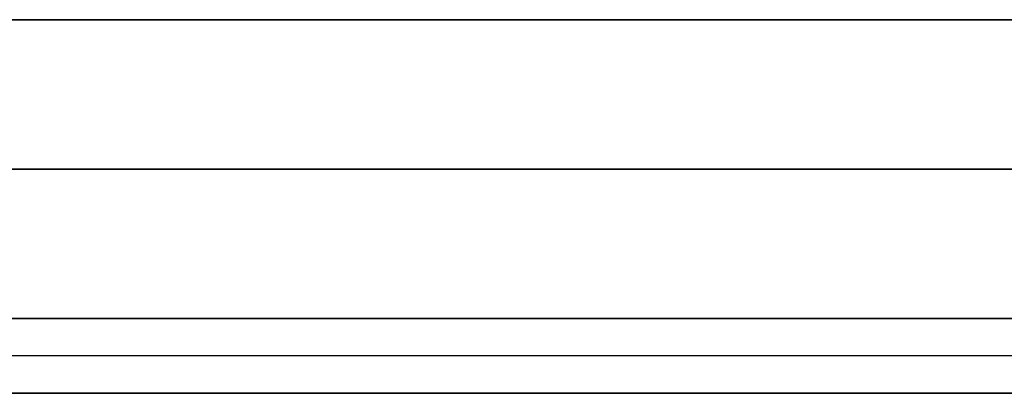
# Model space of a CAD drawing. Header units: millimetres. Extents: x 490 to 915, y -40 to 150.
# Tile 34 of 70: x 543 to 596, y 130 to 150. Entities that reach past the tile are written whole.
import ezdxf

# ---------------------------------------------------------------- set-up
doc = ezdxf.new("R2010")
doc.units = ezdxf.units.MM
doc.layers.add('Volume', color=7, linetype='Continuous', true_color=0x000000)

msp = doc.modelspace()

# ---------------------------------------------------------------- linework, layer by layer
at = {"layer": 'Volume'}
for p, q in [((506.14, 150, 214), (899.14, 150, 214)), ((899.14, 150, 230), (506.14, 150, 230)), ((506.14, 150, 222), (899.14, 150, 222)), ((506.14, 150, 300), (899.14, 150, 300)), ((506.14, 150, 230), (899.14, 150, 230)), ((506.14, 150, 265), (899.14, 150, 265)), ((506.14, 150, 160), (899.14, 150, 160)), ((506.14, 150, 214), (899.14, 150, 214)), ((506.14, 150, 187), (899.14, 150, 187)), ((506.14, 150, -530), (899.14, 150, -530)), ((899.14, 150, -514), (506.14, 150, -514)), ((506.14, 150, -522), (899.14, 150, -522)), ((899.14, 142, 300), (506.14, 142, 300)), ((899.14, 142, 230), (506.14, 142, 230)), ((506.14, 142, 168), (899.14, 142, 168)), ((506.14, 142, 214), (899.14, 142, 214)), ((502.14, 134, 218), (903.14, 134, 218)), ((502.14, 134, -518), (903.14, 134, -518)), ((502.14, 134, -150), (903.14, 134, -150)), ((899.14, 134, 214), (506.14, 134, 214)), ((506.14, 134, 218), (899.14, 134, 218)), ((899.14, 134, 300), (506.14, 134, 300)), ((899.14, 134, 230), (506.14, 134, 230)), ((899.14, 134, 265), (506.14, 134, 265)), ((506.14, 134, 176), (899.14, 134, 176)), ((506.14, 134, 214), (899.14, 134, 214)), ((506.14, 134, 195), (899.14, 134, 195)), ((506.14, 134, -514), (899.14, 134, -514)), ((506.14, 134, -518), (899.14, 134, -518)), ((903.14, 132, 218), (502.14, 132, 218)), ((903.14, 132, -518), (502.14, 132, -518)), ((899.14, 132, 218), (506.14, 132, 218)), ((899.14, 132, -518), (506.14, 132, -518)), ((903.14, 130, 218), (502.14, 130, 218)), ((903.14, 130, -518), (502.14, 130, -518)), ((903.14, 130, -150), (502.14, 130, -150)), ((506.14, 130, 214), (899.14, 130, 214)), ((899.14, 130, 218), (506.14, 130, 218)), ((506.14, 130, -16.031), (899.14, 130, -16.031)), ((899.14, 130, -32.031), (506.14, 130, -32.031)), ((899.14, 130, -24.031), (506.14, 130, -24.031)), ((899.14, 130, -514), (506.14, 130, -514)), ((899.14, 130, -518), (506.14, 130, -518)), ((506.14, 130, -265.031), (899.14, 130, -265.031)), ((899.14, 130, -281.031), (506.14, 130, -281.031)), ((899.14, 130, -273.031), (506.14, 130, -273.031))]:
    msp.add_line(p, q, dxfattribs=at)

doc.saveas('drawing.dxf')
